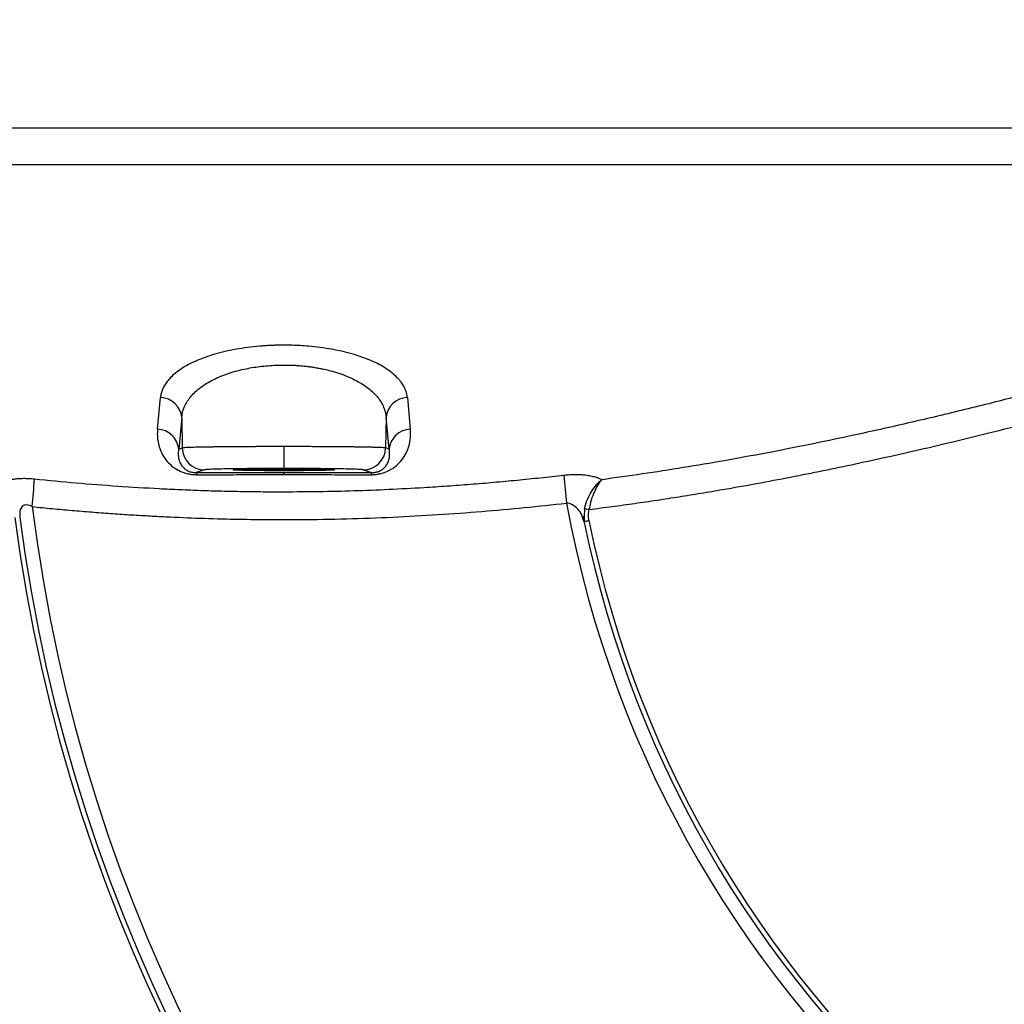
# Model space of a CAD drawing. Header units: millimetres. Extents: x 25 to 1092, y 25 to 838.
# Tile 38 of 94: x 573 to 621, y 294 to 342. Entities that reach past the tile are written whole.
import ezdxf

# ---------------------------------------------------------------- set-up
doc = ezdxf.new("R2010")
doc.units = ezdxf.units.MM
doc.header["$LTSCALE"] = 4
doc.layers.add('DIMENSIONS', color=140, linetype='Continuous', lineweight=25)
doc.styles.add('SLDTEXTSTYLE0', font='TXT', dxfattribs={"width": 0.7})
doc.dimstyles.new('SLDDIMSTYLE0', dxfattribs={"dimtxt": 8.632031, "dimasz": 13.208, "dimexe": 0, "dimexo": 0.0625, "dimgap": 2.158008, "dimtad": 0, "dimtih": 1, "dimtoh": 1, "dimrnd": 1e-09, "dimzin": 12, "dimdsep": 46, "dimtxsty": 'SLDTEXTSTYLE0', "dimsah": 1, "dimcen": 0.09, "dimadec": 0, "dimazin": 3, "dimtfac": 1, "dimtofl": 0, "dimtmove": 0, "dimatfit": 3, "dimfxl": 0, "dimfrac": 2, "dimtolj": 1, "dimtzin": 12, "dimarcsym": 0})
doc.dimstyles.new('SLDDIMSTYLE1', dxfattribs={"dimtxt": 8.632031, "dimasz": 13.208, "dimexe": 0, "dimexo": 0.0625, "dimgap": 2.158008, "dimtad": 0, "dimtih": 1, "dimtoh": 1, "dimrnd": 1e-09, "dimzin": 4, "dimdsep": 46, "dimtxsty": 'SLDTEXTSTYLE0', "dimsah": 1, "dimcen": 0.09, "dimadec": 0, "dimazin": 1, "dimtfac": 1, "dimtofl": 0, "dimtmove": 0, "dimatfit": 3, "dimfxl": 0, "dimfrac": 2, "dimtolj": 1, "dimtzin": 12, "dimarcsym": 0})

# ---------------------------------------------------------------- blocks, each defined once
blk = doc.blocks.new('_D')
at = {"layer": 'DIMENSIONS'}
for p, q in [((501.614, 522.38), (501.614, 558.646)), ((669.878, 202.919), (669.878, 558.646)), ((501.614, 545.946), (561.988, 545.946)), ((573.685, 545.946), (570.786, 545.946)), ((570.786, 545.946), (570.786, 532.227)), ((599.336, 545.946), (602.234, 545.946)), ((602.234, 545.946), (602.234, 532.227)), ((669.878, 545.946), (611.032, 545.946)), ((570.786, 532.227), (573.685, 532.227)), ((602.234, 532.227), (599.336, 532.227))]:
    blk.add_line(p, q, dxfattribs=at)
for points in [[(501.614, 545.946), (514.822, 543.914), (514.822, 547.978)], [(669.878, 545.946), (656.67, 547.978), (656.67, 543.914)]]:
    blk.add_solid(points, dxfattribs=at)
at = {"layer": 'DIMENSIONS', "char_height": 8.4667, "attachment_point": 1, "style": 'SLDTEXTSTYLE0'}
for s, insert in [('168.3', (570.094, 558.793)), ('6.62', (573.685, 543.141))]:
    blk.add_mtext(s, dxfattribs=dict(at, insert=insert))
blk = doc.blocks.new('_D_2')
at = {"layer": 'DIMENSIONS'}
for p, q in [((496.866, 357.57), (454.353, 357.57)), ((467.053, 357.57), (467.053, 293.084)), ((454.227, 277.433), (451.329, 277.433)), ((451.329, 277.433), (451.329, 263.713)), ((479.878, 277.433), (482.777, 277.433)), ((482.777, 277.433), (482.777, 263.713)), ((451.329, 263.713), (454.227, 263.713)), ((482.777, 263.713), (479.878, 263.713)), ((467.053, 194.607), (467.053, 261.781)), ((647.968, 194.607), (454.353, 194.607))]:
    blk.add_line(p, q, dxfattribs=at)
for points in [[(467.053, 357.57), (465.021, 344.362), (469.085, 344.362)], [(467.053, 194.607), (469.085, 207.815), (465.021, 207.815)]]:
    blk.add_solid(points, dxfattribs=at)
at = {"layer": 'DIMENSIONS', "char_height": 8.4667, "attachment_point": 1, "style": 'SLDTEXTSTYLE0'}
for s, insert in [('163.0', (450.637, 290.279)), ('6.42', (454.227, 274.628))]:
    blk.add_mtext(s, dxfattribs=dict(at, insert=insert))
blk = doc.blocks.new('_D_3')
at = {"layer": 'DIMENSIONS'}
for p, q in [((513.364, 520.533), (410.879, 520.533)), ((423.579, 520.533), (423.579, 373.456)), ((407.163, 357.805), (404.264, 357.805)), ((404.264, 357.805), (404.264, 344.085)), ((439.995, 357.805), (442.894, 357.805)), ((442.894, 357.805), (442.894, 344.085)), ((404.264, 344.085), (407.163, 344.085)), ((442.894, 344.085), (439.995, 344.085)), ((423.579, 194.607), (423.579, 342.153)), ((647.968, 194.607), (410.879, 194.607))]:
    blk.add_line(p, q, dxfattribs=at)
for points in [[(423.579, 520.533), (421.547, 507.325), (425.611, 507.325)], [(423.579, 194.607), (425.611, 207.815), (421.547, 207.815)]]:
    blk.add_solid(points, dxfattribs=at)
at = {"layer": 'DIMENSIONS', "char_height": 8.4667, "attachment_point": 1, "style": 'SLDTEXTSTYLE0'}
for s, insert in [('325.9', (407.163, 370.651)), ('12.83', (407.163, 355))]:
    blk.add_mtext(s, dxfattribs=dict(at, insert=insert))

msp = doc.modelspace()

# ---------------------------------------------------------------- linework, layer by layer
for p, q in [((501.746021, 337.096699), (665.925676, 337.096699)), ((502.900468, 335.284231), (664.823733, 335.284231)), ((579.509676, 322.213626), (579.655657, 323.776736)), ((591.836385, 323.776737), (591.982365, 322.213628)), ((580.705299, 322.799077), (580.555105, 321.235967)), ((580.705299, 322.799077), (580.731516, 321.295067)), ((590.786743, 322.799077), (590.760526, 321.295067)), ((590.936937, 321.235967), (590.786743, 322.799077)), ((580.555105, 321.235967), (580.731516, 321.295067)), ((585.746021, 321.359955), (585.746021, 320.27932)), ((590.936937, 321.235967), (590.760526, 321.295067)), ((581.829841, 320.214432), (581.416178, 320.075849)), ((585.746021, 319.976247), (585.746021, 320.079222)), ((589.662201, 320.214432), (590.075864, 320.075849)), ((572.712193, 317.98177), (572.710036, 317.862468)), ((600.5255, 317.777836), (600.544342, 317.919569)), ((600.564881, 317.874257), (600.557662, 317.662388)), ((600.579611, 318.306521), (600.564881, 317.874257)), ((600.564787, 317.627402), (600.518673, 317.762948))]:
    msp.add_line(p, q)
for centre, radius, start, end in [((653.734087, 328.55802), 130.32678, 181.2866802, 268.7133198), ((653.628021, 328.451954), 109.765582, 182.19249007, 269.1662368), ((579.636062, 322.703407), 1.073509, 5.1129369, 88.954077), ((591.85598, 322.703407), 1.073509, 91.0459249, 174.8870632), ((653.628021, 328.451954), 108.994057, 183.03931783, 269.15829653), ((653.628021, 328.451954), 108.71916, 183.03931791, 269.15829653), ((579.486177, 321.140721), 1.073162, 5.0918086, 88.745305), ((592.005864, 321.140721), 1.073162, 91.254695, 174.9081914), ((581.831661, 321.314752), 1.100321, 181.0250982, 269.905218), ((589.660381, 321.314752), 1.100321, 270.0947819, 358.9748751), ((581.300462, 319.971823), 0.155601, 0.3869616, 41.9547925), ((590.19158, 319.971823), 0.155601, 138.0452075, 179.6130384), ((623.652196, 321.498056), 24.138091, 183.7040851, 186.9660332), ((548.835328, 321.060758), 24.633251, 353.79582, 356.954285), ((653.734087, 328.55802), 129.846553, 184.28370006, 265.71629994), ((653.628021, 328.451954), 80.930569, 187.13582989, 268.87336301), ((653.628021, 328.451954), 54.833431, 190.3818371, 268.3481976), ((653.628021, 328.451954), 81.849303, 187.43689571, 268.88583303), ((653.628021, 328.451954), 81.60795, 187.45575038, 268.87336301), ((602.264245, 325.74401), 7.625892, 257.237525, 258.9900972), ((653.628021, 328.451954), 54.15605, 191.5297703, 268.3481976), ((653.628021, 328.451954), 53.914697, 191.4981272, 268.3206375), ((653.734087, 328.55802), 133.846553, 190.11603475, 259.88382732)]:
    msp.add_arc(centre, radius, start, end)
msp.add_ellipse((585.746021, 320.210514), major_axis=(2.5, 0), ratio=0.017455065)
for points, knots in [([(585.746021, 326.365321), (585.664515, 326.364923), (585.501614, 326.364128), (585.257776, 326.357675), (585.014849, 326.347368), (584.772929, 326.33283), (584.414582, 326.305057), (583.944578, 326.254055), (583.378762, 326.166155), (582.83742, 326.055008), (582.159446, 325.878085), (581.552862, 325.660488), (581.034354, 325.410557), (580.690416, 325.207939), (580.393088, 324.992138), (580.160689, 324.77963), (579.982814, 324.574687), (579.850601, 324.380418), (579.752071, 324.18258), (579.683762, 323.981346), (579.665039, 323.845042), (579.655657, 323.776736)], [0, 0, 0, 0, 0.0250248, 0.050015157, 0.075008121, 0.100040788, 0.125150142, 0.18717401, 0.249530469, 0.311791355, 0.374499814, 0.499070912, 0.56140393, 0.624103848, 0.686538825, 0.749160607, 0.799775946, 0.84993846, 0.899879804, 0.949827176, 1, 1, 1, 1]), ([(591.836385, 323.776737), (591.83191, 323.814724), (591.822975, 323.890564), (591.797313, 324.003349), (591.762553, 324.115091), (591.717723, 324.225741), (591.662949, 324.33531), (591.598064, 324.443795), (591.522988, 324.551196), (591.437599, 324.657511), (591.302939, 324.805541), (591.10018, 324.991164), (590.80244, 325.20744), (590.457726, 325.410574), (589.938361, 325.660847), (589.330978, 325.878601), (588.652427, 326.055528), (588.109941, 326.166782), (587.542444, 326.254723), (587.019331, 326.311317), (586.553871, 326.344304), (586.150831, 326.362048), (585.880992, 326.36423), (585.746021, 326.365321)], [0, 0, 0, 0, 0.027875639, 0.055652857, 0.083367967, 0.111058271, 0.138761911, 0.166517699, 0.194364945, 0.222343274, 0.250492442, 0.31321411, 0.375742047, 0.438623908, 0.501135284, 0.625713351, 0.688495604, 0.750821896, 0.813384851, 0.87562473, 0.917164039, 0.958566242, 1, 1, 1, 1]), ([(580.705299, 322.799077), (580.708945, 322.836896), (580.71606, 322.910705), (580.736101, 323.017932), (580.761443, 323.119117), (580.791698, 323.214219), (580.847724, 323.360923), (580.945164, 323.552992), (581.169651, 323.874454), (581.546081, 324.241132), (582.16183, 324.635656), (582.904523, 324.955786), (583.607732, 325.152841), (584.16454, 325.260082), (584.553265, 325.317121), (584.948046, 325.357566), (585.346311, 325.382935), (585.613038, 325.386089), (585.746021, 325.387662)], [0, 0, 0, 0, 0.028213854, 0.055063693, 0.080548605, 0.104667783, 0.12742054, 0.193043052, 0.254421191, 0.385870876, 0.505804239, 0.633297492, 0.753909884, 0.803980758, 0.853551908, 0.902695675, 0.951486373, 1, 1, 1, 1]), ([(585.746021, 325.387662), (585.819714, 325.38718), (585.967308, 325.386214), (586.188506, 325.378421), (586.409353, 325.365986), (586.629408, 325.348452), (586.84823, 325.325941), (587.065375, 325.298421), (587.280393, 325.265901), (587.492854, 325.228374), (587.93438, 325.138739), (588.585893, 324.956391), (589.329561, 324.636053), (589.94648, 324.240874), (590.323157, 323.873541), (590.547648, 323.551904), (590.667924, 323.313179), (590.754005, 323.060199), (590.77535, 322.889953), (590.786743, 322.799077)], [0, 0, 0, 0, 0.0268894, 0.053854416, 0.080908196, 0.108063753, 0.135333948, 0.162731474, 0.190268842, 0.217958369, 0.24581216, 0.366484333, 0.494057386, 0.614233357, 0.745993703, 0.807302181, 0.872786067, 0.932093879, 1, 1, 1, 1]), ([(625.87315, 324.888109), (625.407063, 324.760724), (624.479964, 324.507341), (623.093599, 324.138905), (621.71977, 323.781718), (620.357884, 323.43644), (619.007605, 323.102897), (617.668491, 322.781135), (616.340088, 322.471143), (615.021902, 322.172921), (613.44823, 321.828435), (611.622891, 321.44669), (609.548568, 321.039169), (607.49524, 320.662755), (605.45966, 320.318204), (603.438843, 320.002755), (602.093816, 319.818094), (601.423903, 319.726121)], [0, 0, 0, 0, 0.058089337, 0.115546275, 0.172386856, 0.228628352, 0.284289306, 0.339389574, 0.393950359, 0.447994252, 0.501545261, 0.587191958, 0.671626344, 0.754978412, 0.837388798, 0.919008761, 1, 1, 1, 1]), ([(600.807862, 318.258479), (601.184575, 318.306622), (601.934007, 318.402398), (603.050492, 318.557004), (604.153804, 318.718061), (605.243891, 318.885931), (606.320852, 319.059913), (608.157362, 319.370084), (610.701657, 319.837539), (614.012142, 320.513563), (617.249418, 321.23587), (620.182494, 321.941006), (622.707681, 322.582048), (624.856596, 323.148336), (626.239258, 323.528375), (626.90813, 323.712221)], [0, 0, 0, 0, 0.0426124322, 0.0847731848, 0.126484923, 0.1677501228, 0.2085710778, 0.248949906, 0.3768610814, 0.4990674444, 0.6285779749, 0.7497419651, 0.8384145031, 0.9218318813, 1, 1, 1, 1]), ([(579.509676, 322.213626), (579.505703, 322.160088), (579.497838, 322.05411), (579.499644, 321.896075), (579.511398, 321.740865), (579.542543, 321.529173), (579.610223, 321.268368), (579.753037, 320.945806), (579.959594, 320.639129), (580.224071, 320.385526), (580.495734, 320.207994), (580.720794, 320.104543), (580.924943, 320.03911), (581.09795, 320.00075), (581.276365, 319.976883), (581.396127, 319.974211), (581.456062, 319.972874)], [0, 0, 0, 0, 0.064311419, 0.127304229, 0.189030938, 0.249545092, 0.379517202, 0.499193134, 0.634457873, 0.749708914, 0.816575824, 0.875124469, 0.908646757, 0.9398725, 0.96990917, 1, 1, 1, 1]), ([(590.03598, 319.972874), (590.066145, 319.973187), (590.126131, 319.973809), (590.21596, 319.979601), (590.304584, 319.988976), (590.39208, 320.002264), (590.478448, 320.019366), (590.563719, 320.040295), (590.647921, 320.065039), (590.796172, 320.115895), (590.997555, 320.208739), (591.268259, 320.385841), (591.531978, 320.638702), (591.738349, 320.944724), (591.881475, 321.26705), (591.962324, 321.579976), (591.99986, 321.898985), (591.988276, 322.107318), (591.982365, 322.213628)], [0, 0, 0, 0, 0.015199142, 0.030225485, 0.045238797, 0.060398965, 0.075861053, 0.091771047, 0.108262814, 0.125456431, 0.183888, 0.250595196, 0.365497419, 0.500293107, 0.61999944, 0.750075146, 0.872466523, 1, 1, 1, 1]), ([(585.746021, 321.359955), (585.67039, 321.359941), (585.518621, 321.359912), (585.290675, 321.359683), (585.06216, 321.359317), (584.833581, 321.358802), (584.605455, 321.35814), (584.378318, 321.357332), (584.152718, 321.356377), (583.929217, 321.355274), (583.708388, 321.354025), (583.490815, 321.352629), (583.277091, 321.351086), (583.067816, 321.349396), (582.863597, 321.347559), (582.665043, 321.345575), (582.472767, 321.343444), (582.285424, 321.341146), (582.100176, 321.338601), (581.915151, 321.335744), (581.731157, 321.332554), (581.551228, 321.329029), (581.378721, 321.325171), (581.217298, 321.320979), (581.070986, 321.316452), (580.943845, 321.311591), (580.841161, 321.306395), (580.764477, 321.300871), (580.742652, 321.297028), (580.731516, 321.295067)], [0, 0, 0, 0, 0.0297541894, 0.0597079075, 0.0898611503, 0.120213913, 0.1507661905, 0.1815179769, 0.212469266, 0.2436200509, 0.2749703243, 0.3065200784, 0.3382693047, 0.3702179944, 0.4023661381, 0.434713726, 0.4672607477, 0.5000071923, 0.5339898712, 0.5702674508, 0.6088397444, 0.6497065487, 0.6928676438, 0.7383227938, 0.7860717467, 0.8361142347, 0.8884499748, 0.9430786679, 1, 1, 1, 1]), ([(590.760526, 321.295067), (590.755531, 321.296106), (590.745644, 321.298163), (590.718091, 321.301183), (590.682191, 321.304113), (590.637723, 321.306951), (590.585611, 321.309697), (590.52647, 321.312351), (590.46098, 321.314913), (590.389787, 321.317383), (590.313527, 321.319762), (590.232811, 321.322049), (590.148236, 321.324244), (590.060371, 321.326347), (589.969768, 321.328358), (589.876952, 321.330277), (589.782425, 321.332105), (589.686666, 321.333841), (589.590128, 321.335485), (589.49324, 321.337037), (589.396409, 321.338497), (589.300013, 321.339866), (589.129432, 321.342141), (588.873814, 321.345152), (588.518819, 321.348638), (588.146979, 321.351659), (587.761725, 321.354215), (587.366402, 321.356306), (586.964264, 321.357936), (586.55845, 321.359092), (586.151958, 321.359819), (585.880797, 321.35991), (585.746021, 321.359955)], [0, 0, 0, 0, 0.030117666, 0.059605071, 0.088462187, 0.116688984, 0.144285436, 0.171251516, 0.197587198, 0.223292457, 0.248367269, 0.27281161, 0.296625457, 0.319808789, 0.342361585, 0.364283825, 0.385575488, 0.406236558, 0.426267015, 0.445666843, 0.464436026, 0.48257455, 0.500082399, 0.558160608, 0.615606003, 0.672418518, 0.728598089, 0.784144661, 0.839058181, 0.893338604, 0.946985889, 1, 1, 1, 1]), ([(580.555105, 321.235967), (580.549409, 321.204455), (580.538573, 321.144507), (580.531002, 321.058647), (580.52899, 320.981911), (580.532973, 320.875486), (580.55227, 320.744432), (580.606485, 320.577176), (580.69239, 320.421856), (580.810426, 320.290941), (580.936543, 320.199801), (581.043718, 320.145649), (581.145497, 320.1109), (581.23186, 320.090695), (581.324822, 320.077762), (581.386028, 320.076481), (581.416178, 320.075849)], [0, 0, 0, 0, 0.080738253, 0.15360059, 0.218587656, 0.27570038, 0.423020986, 0.547220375, 0.692816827, 0.805764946, 0.868677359, 0.917653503, 0.942718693, 0.963734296, 0.982135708, 1, 1, 1, 1]), ([(590.075864, 320.075849), (590.093068, 320.076021), (590.127231, 320.076363), (590.179631, 320.080262), (590.23093, 320.08666), (590.281089, 320.095721), (590.329966, 320.107321), (590.377586, 320.121445), (590.457035, 320.149996), (590.556061, 320.200166), (590.681704, 320.291074), (590.799444, 320.421624), (590.885282, 320.576622), (590.939686, 320.743762), (590.962594, 320.90083), (590.96413, 321.067811), (590.946667, 321.175796), (590.936937, 321.235967)], [0, 0, 0, 0, 0.010346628, 0.020545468, 0.031033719, 0.042214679, 0.054423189, 0.067917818, 0.08289065, 0.131799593, 0.194585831, 0.307186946, 0.452254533, 0.576484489, 0.723883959, 0.846146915, 1, 1, 1, 1]), ([(585.746021, 320.27932), (585.68408, 320.279305), (585.560226, 320.279276), (585.374768, 320.279035), (585.189811, 320.278651), (584.944757, 320.277933), (584.64259, 320.276661), (584.290596, 320.274542), (583.951496, 320.271847), (583.521308, 320.267523), (583.029709, 320.260815), (582.539156, 320.250967), (582.225557, 320.241565), (582.039338, 320.233531), (581.933712, 320.227293), (581.859385, 320.220909), (581.839682, 320.216589), (581.829841, 320.214432)], [0, 0, 0, 0, 0.03121975, 0.062425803, 0.093688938, 0.125079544, 0.187643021, 0.250115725, 0.312497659, 0.375159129, 0.50006432, 0.624973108, 0.749885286, 0.812273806, 0.874936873, 0.937536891, 1, 1, 1, 1]), ([(589.662201, 320.214432), (589.65813, 320.215511), (589.649991, 320.217668), (589.626594, 320.220888), (589.59501, 320.224092), (589.541141, 320.228327), (589.45267, 320.233528), (589.313103, 320.239553), (589.1413, 320.245324), (588.871497, 320.252598), (588.46219, 320.260818), (587.873238, 320.268856), (587.318964, 320.273834), (586.84963, 320.276662), (586.487231, 320.278179), (586.118133, 320.279142), (585.869967, 320.279261), (585.746021, 320.27932)], [0, 0, 0, 0, 0.031224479, 0.062435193, 0.093702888, 0.125097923, 0.187669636, 0.250149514, 0.312537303, 0.375203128, 0.500111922, 0.625017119, 0.749919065, 0.812300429, 0.874955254, 0.937546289, 1, 1, 1, 1]), ([(581.416178, 320.075849), (581.656267, 320.076206), (582.13634, 320.076919), (582.857397, 320.077752), (583.578863, 320.078411), (584.300827, 320.078876), (585.023264, 320.079168), (585.505066, 320.079204), (585.746021, 320.079222)], [0, 0, 0, 0, 0.166728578, 0.333383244, 0.500000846, 0.666618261, 0.833272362, 1, 1, 1, 1]), ([(581.456062, 319.972874), (581.693984, 319.973231), (582.169778, 319.973944), (582.884436, 319.974777), (583.599502, 319.975436), (584.314898, 319.975901), (585.030437, 319.976193), (585.507512, 319.976229), (585.746021, 319.976247)], [0, 0, 0, 0, 0.166759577, 0.333483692, 0.500171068, 0.666820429, 0.833430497, 1, 1, 1, 1]), ([(585.746021, 320.079222), (585.986975, 320.079204), (586.468778, 320.079168), (587.191215, 320.078876), (587.913178, 320.078411), (588.634645, 320.077752), (589.355702, 320.076919), (589.835774, 320.076206), (590.075864, 320.075849)], [0, 0, 0, 0, 0.166727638, 0.333381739, 0.499999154, 0.666616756, 0.833271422, 1, 1, 1, 1]), ([(585.746021, 319.976247), (585.984529, 319.976229), (586.461602, 319.976193), (587.17714, 319.975901), (587.892535, 319.975436), (588.607602, 319.974777), (589.322262, 319.973944), (589.798057, 319.973231), (590.03598, 319.972874)], [0, 0, 0, 0, 0.166568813, 0.333178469, 0.499827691, 0.666515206, 0.833239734, 1, 1, 1, 1]), ([(599.564528, 319.938652), (599.178346, 319.894902), (598.407731, 319.807599), (597.252574, 319.689961), (596.100661, 319.58253), (594.950954, 319.486226), (593.802543, 319.400798), (592.459671, 319.313704), (590.92382, 319.232365), (589.19569, 319.166755), (587.470491, 319.125058), (586.320879, 319.119029), (585.746021, 319.116014)], [0, 0, 0, 0, 0.084204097, 0.168026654, 0.251540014, 0.334818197, 0.417936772, 0.500972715, 0.626283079, 0.751029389, 0.875503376, 1, 1, 1, 1]), ([(601.423903, 319.726121), (601.393532, 319.740897), (601.333282, 319.77021), (601.2327, 319.809555), (601.125724, 319.844941), (601.011632, 319.876079), (600.89069, 319.903045), (600.762871, 319.925805), (600.594518, 319.949095), (600.380245, 319.967835), (600.115738, 319.974213), (599.84233, 319.966422), (599.656978, 319.947894), (599.564528, 319.938652)], [0, 0, 0, 0, 0.073617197, 0.146045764, 0.217578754, 0.288519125, 0.359176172, 0.429861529, 0.500884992, 0.626250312, 0.750784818, 0.875695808, 1, 1, 1, 1]), ([(573.433783, 319.751926), (573.387723, 319.756315), (573.296124, 319.765044), (573.159769, 319.773397), (573.02553, 319.778131), (572.849, 319.779187), (572.634013, 319.770822), (572.391528, 319.744955), (572.168529, 319.70402), (571.971054, 319.648546), (571.797917, 319.580762), (571.70826, 319.52614), (571.663183, 319.498679)], [0, 0, 0, 0, 0.063486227, 0.126252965, 0.188561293, 0.250678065, 0.375793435, 0.500694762, 0.625042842, 0.750456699, 0.874537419, 1, 1, 1, 1]), ([(585.746021, 319.116014), (585.404235, 319.116564), (584.720951, 319.117663), (583.696252, 319.130833), (582.671725, 319.152443), (581.646596, 319.183312), (580.620097, 319.223239), (579.251828, 319.288376), (577.541667, 319.392524), (575.488206, 319.550363), (574.119785, 319.684621), (573.433783, 319.751926)], [0, 0, 0, 0, 0.083119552, 0.166168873, 0.249217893, 0.332336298, 0.415593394, 0.499057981, 0.665494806, 0.832309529, 1, 1, 1, 1]), ([(600.579611, 318.306521), (600.614297, 318.460882), (600.667028, 318.613533), (600.790457, 318.897839), (600.86074, 319.02995), (601.089836, 319.399841), (601.257375, 319.59723), (601.423905, 319.726122)], [0, 0, 0, 0, 0.25, 0.25, 0.5, 0.5, 1, 1, 1, 1]), ([(601.423905, 319.726122), (601.298314, 319.593451), (601.174859, 319.390232), (601.008023, 319.00741), (600.957178, 318.87043), (600.868645, 318.575718), (600.831247, 318.417511), (600.807863, 318.258479)], [0, 0, 0, 0, 0.5, 0.5, 0.75, 0.75, 1, 1, 1, 1]), ([(573.324304, 318.398596), (573.276193, 318.421913), (573.18542, 318.465906), (573.044532, 318.488964), (572.92068, 318.468415), (572.822592, 318.405785), (572.752888, 318.306929), (572.702019, 318.166858), (572.708455, 318.049775), (572.712193, 317.98177)], [0, 0, 0, 0, 0.135523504, 0.255698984, 0.372482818, 0.496997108, 0.629275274, 0.784671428, 1, 1, 1, 1]), ([(573.324304, 318.398596), (573.65475, 318.365547), (574.309929, 318.30002), (575.285157, 318.212228), (576.243927, 318.132835), (577.186285, 318.062182), (578.112186, 317.999757), (579.021615, 317.945279), (580.752716, 317.854432), (583.248081, 317.767812), (586.222521, 317.747261), (588.823189, 317.791075), (591.09793, 317.873516), (593.320587, 317.99532), (595.49115, 318.15376), (597.610169, 318.342337), (599.00357, 318.495073), (599.692287, 318.570567)], [0, 0, 0, 0, 0.037719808, 0.074787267, 0.111204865, 0.146975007, 0.182100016, 0.216582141, 0.25042355, 0.378926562, 0.500020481, 0.58807116, 0.674197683, 0.758428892, 0.84079097, 0.921307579, 1, 1, 1, 1]), ([(600.518673, 317.762948), (600.497539, 317.834948), (600.443628, 318.01861), (600.269289, 318.274081), (600.04821, 318.465209), (599.844728, 318.554113), (599.741056, 318.565303), (599.692287, 318.570567)], [0, 0, 0, 0, 0.1980199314, 0.5051216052, 0.7744142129, 0.8938824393, 1, 1, 1, 1]), ([(600.795326, 317.704819), (600.789702, 317.752302), (600.77859, 317.846123), (600.776547, 317.986499), (600.784635, 318.124137), (600.800151, 318.213877), (600.807863, 318.258479)], [0, 0, 0, 0, 0.257697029, 0.509185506, 0.756056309, 1, 1, 1, 1]), ([(600.557338, 317.663983), (600.557337, 317.663985), (600.557405, 317.663652), (600.557525, 317.663063), (600.557565, 317.662865), (600.557611, 317.662639), (600.557662, 317.662389)], [0.000000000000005, 0.000000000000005, 0.000000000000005, 0.000000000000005, 0.000005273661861, 0.000005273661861, 0.000005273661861, 0.000007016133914, 0.000007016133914, 0.000007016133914, 0.000007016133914]), ([(600.557338, 317.663981), (600.558082, 317.664087), (600.559632, 317.664307), (600.572758, 317.666458), (600.595567, 317.670307), (600.629868, 317.676191), (600.675616, 317.684109), (600.731885, 317.693884), (600.773784, 317.701106), (600.795326, 317.704819)], [0, 0, 0, 0, 0.114554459, 0.238549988, 0.371983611, 0.514851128, 0.66714729, 0.828865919, 1, 1, 1, 1]), ([(534.611176, 315.614594), (534.976194, 312.229242), (535.485121, 308.860773), (536.463688, 303.848896), (536.82554, 302.186618), (537.615931, 298.892421), (538.044862, 297.25844), (540.355365, 289.153021), (542.732375, 282.874221), (547.091206, 273.764484), (548.675936, 270.779147), (550.827021, 267.113643), (551.266003, 266.383535), (552.156928, 264.936966), (552.60936, 264.219652), (553.987461, 262.085535), (554.93401, 260.686618), (557.855199, 256.559723), (559.910992, 253.901268), (564.235196, 248.766505), (566.503614, 246.290203), (571.258188, 241.52413), (573.74442, 239.234426), (576.990381, 236.490663), (577.646744, 235.947685), (578.967347, 234.87857), (579.632312, 234.351809), (581.641091, 232.794735), (582.998777, 231.787612), (589.87907, 226.905561), (595.67729, 223.491377), (603.288565, 219.831307), (604.829164, 219.12996), (607.947829, 217.789897), (609.528069, 217.150533), (614.300287, 215.33816), (617.522835, 214.269747), (622.41721, 212.873306), (624.058784, 212.442268), (627.362285, 211.649493), (629.025357, 211.287539), (634.037067, 210.309019), (637.405423, 209.800115), (640.790661, 209.435108)], [0, 0, 0, 0, 0.0625, 0.0625, 0.09375, 0.09375, 0.125, 0.125, 0.25, 0.25, 0.3125, 0.3125, 0.328125, 0.328125, 0.34375, 0.34375, 0.375, 0.375, 0.4375, 0.4375, 0.5, 0.5, 0.5625, 0.5625, 0.578125, 0.578125, 0.59375, 0.59375, 0.625, 0.625, 0.75, 0.75, 0.78125, 0.78125, 0.8125, 0.8125, 0.875, 0.875, 0.90625, 0.90625, 0.9375, 0.9375, 1, 1, 1, 1])]:
    msp.add_open_spline(points, degree=3, knots=knots)

# ---------------------------------------------------------------- dimensions: what is measured, and where the dimension line sits
at = {"layer": 'DIMENSIONS'}
dim = msp.add_linear_dim(base=(501.614021, 545.946322), p1=(669.878021, 197.839283), p2=(501.614021, 517.300325), dimstyle='SLDDIMSTYLE0', dxfattribs=at)
dim.commit()
dim.dimension.update_dxf_attribs({"geometry": '_D', "text_midpoint": (586.510362, 545.946322), "dimtype": 160})
for base, p1, p2, dimstyle, picture, middle in [((423.578938, 520.53295), (653.048107, 194.606657), (518.443935, 520.53295), 'SLDDIMSTYLE0', '_D_3', (423.578938, 357.804534)), ((467.052649, 194.606657), (501.946021, 357.569804), (653.048107, 194.606657), 'SLDDIMSTYLE1', '_D_2', (467.052649, 277.432565))]:
    dim = msp.add_linear_dim(base=base, p1=p1, p2=p2, angle=90, dimstyle=dimstyle, dxfattribs=at)
    dim.commit()
    dim.dimension.update_dxf_attribs({"geometry": picture, "text_midpoint": middle, "dimtype": 160})

doc.saveas('drawing.dxf')
